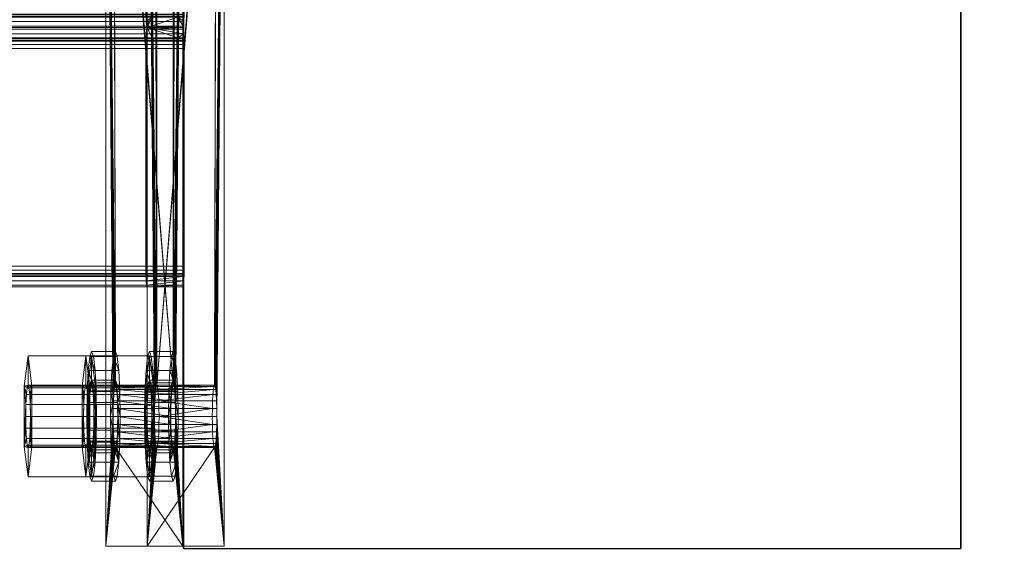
# Model space of a CAD drawing. Extents: x -0.3 to 41.3, y 0 to 17.8.
# Tile 11 of 256: x 0.766 to 0.956, y 1.97 to 2.071. Entities that reach past the tile are written whole.
import ezdxf

# ---------------------------------------------------------------- set-up
doc = ezdxf.new("R2010")
doc.units = 0
doc.header["$MEASUREMENT"] = 0
for name, color, linetype, lineweight in [('ANILHAS', 135, 'Continuous', 0), ('PLACAS_DE_BASE', 144, 'Continuous', 0), ('PORCAS', 157, 'Continuous', 0), ('VIGA_METALICA', 106, 'Continuous', 0)]:
    doc.layers.add(name, color=color, linetype=linetype, lineweight=lineweight)
for name, color, linetype in [('S40', 7, 'Continuous'), ('V119', 7, 'Continuous'), ('V222', 7, 'Continuous'), ('V308', 7, 'Continuous')]:
    doc.layers.add(name, color=color, linetype=linetype)

msp = doc.modelspace()

# ---------------------------------------------------------------- linework, layer by layer
at = {"layer": 'S40', "color": 253, "true_color": 0xca95bd}
for points, invisible_edges in [([(0.54775, 1.49431, 195.60001), (1.34775, 1.49431, 195.60001), (1.34775, 2.29431, 195.60001)], 12), ([(0.54775, 1.49431, 195.10001), (1.34775, 1.49431, 195.10001), (1.34775, 2.29431, 195.10001)], 12), ([(0.54775, 1.49431, 195.60001), (1.34775, 2.29431, 195.60001), (0.54775, 2.29431, 195.60001)], 9), ([(0.54775, 1.49431, 195.10001), (1.34775, 2.29431, 195.10001), (0.54775, 2.29431, 195.10001)], 9)]:
    msp.add_3dface(points, dxfattribs=dict(at, invisible_edges=invisible_edges))
at = {"layer": 'V119', "color": 252, "true_color": 0x838383}
for points, invisible_edges in [([(0.94775, 5.91931, 196.60001), (0.79775, 5.91931, 196.60001), (0.79775, 1.96931, 196.60001)], 12), ([(0.94775, 5.91931, 196.00001), (0.79775, 5.91931, 196.00001), (0.79775, 1.96931, 196.00001)], 12), ([(0.94775, 5.91931, 196.60001), (0.79775, 1.96931, 196.60001), (0.94775, 1.96931, 196.60001)], 9), ([(0.94775, 5.91931, 196.00001), (0.79775, 1.96931, 196.00001), (0.94775, 1.96931, 196.00001)], 9)]:
    msp.add_3dface(points, dxfattribs=dict(at, invisible_edges=invisible_edges))
for points in [[(0.79775, 5.91931, 196.60001), (0.79775, 1.96931, 196.60001), (0.79775, 1.96931, 196.00001), (0.79775, 5.91931, 196.00001)], [(0.94775, 1.96931, 196.60001), (0.94775, 5.91931, 196.60001), (0.94775, 5.91931, 196.00001), (0.94775, 1.96931, 196.00001)]]:
    msp.add_3dface(points, dxfattribs=at)
at = {"layer": 'V222', "color": 252, "true_color": 0x838383}
for points, invisible_edges in [([(0.94775, 5.91931, 199.55), (0.79775, 5.91931, 199.55), (0.79775, 1.96931, 199.55)], 12), ([(0.94775, 5.91931, 198.95), (0.79775, 5.91931, 198.95), (0.79775, 1.96931, 198.95)], 12), ([(0.94775, 5.91931, 199.55), (0.79775, 1.96931, 199.55), (0.94775, 1.96931, 199.55)], 9), ([(0.94775, 5.91931, 198.95), (0.79775, 1.96931, 198.95), (0.94775, 1.96931, 198.95)], 9)]:
    msp.add_3dface(points, dxfattribs=dict(at, invisible_edges=invisible_edges))
for points in [[(0.79775, 5.91931, 199.55), (0.79775, 1.96931, 199.55), (0.79775, 1.96931, 198.95), (0.79775, 5.91931, 198.95)], [(0.94775, 1.96931, 199.55), (0.94775, 5.91931, 199.55), (0.94775, 5.91931, 198.95), (0.94775, 1.96931, 198.95)]]:
    msp.add_3dface(points, dxfattribs=at)
at = {"layer": 'V308', "color": 252, "true_color": 0x838383}
for points, invisible_edges in [([(0.94775, 5.84431, 200.60001), (0.79775, 5.84431, 200.60001), (0.79775, 1.96931, 200.60001)], 12), ([(0.94775, 5.84431, 200.30001), (0.79775, 5.84431, 200.30001), (0.79775, 1.96931, 200.30001)], 12), ([(0.94775, 5.84431, 200.60001), (0.79775, 1.96931, 200.60001), (0.94775, 1.96931, 200.60001)], 9), ([(0.94775, 5.84431, 200.30001), (0.79775, 1.96931, 200.30001), (0.94775, 1.96931, 200.30001)], 9)]:
    msp.add_3dface(points, dxfattribs=dict(at, invisible_edges=invisible_edges))
for points in [[(0.79775, 5.84431, 200.60001), (0.79775, 1.96931, 200.60001), (0.79775, 1.96931, 200.30001), (0.79775, 5.84431, 200.30001)], [(0.94775, 1.96931, 200.60001), (0.94775, 5.84431, 200.60001), (0.94775, 5.84431, 200.30001), (0.94775, 1.96931, 200.30001)]]:
    msp.add_3dface(points, dxfattribs=at)

# ---------------------------------------------------------------- meshes
at = {"layer": 'ANILHAS'}
mesh = msp.add_polyface(dxfattribs=at)
corners = [(0.77908, 1.99481, 199.5841), (0.77915, 1.99003, 199.58315), (0.77915, 1.99959, 199.58315), (0.77935, 1.98597, 199.58045), (0.77935, 2.00365, 199.58045), (0.77949, 1.99481, 199.57862), (0.77953, 1.99213, 199.57809), (0.77953, 1.99749, 199.57809), (0.77964, 1.98986, 199.57657), (0.77964, 1.99976, 199.57657), (0.77966, 1.98326, 199.5764), (0.77966, 2.00636, 199.5764), (0.77981, 1.98834, 199.57431), (0.77981, 2.00128, 199.57431), (0.78001, 1.98231, 199.57164), (0.78001, 1.98781, 199.57164), (0.78001, 2.00181, 199.57164), (0.78001, 2.00731, 199.57164), (0.78021, 1.98834, 199.56896), (0.78021, 2.00128, 199.56896), (0.78037, 1.98326, 199.56687), (0.78037, 2.00636, 199.56687), (0.78038, 1.98986, 199.5667), (0.78038, 1.99976, 199.5667), (0.78049, 1.99213, 199.56518), (0.78049, 1.99749, 199.56518), (0.78053, 1.99481, 199.56466), (0.78067, 1.98597, 199.56282), (0.78067, 2.00365, 199.56282), (0.78087, 1.99003, 199.56012), (0.78087, 1.99959, 199.56012), (0.78094, 1.99481, 199.55917), (0.78367, 1.99481, 199.58444), (0.78374, 1.99003, 199.5835), (0.78374, 1.99959, 199.5835), (0.78394, 1.98597, 199.58079), (0.78394, 2.00365, 199.58079), (0.78408, 1.99481, 199.57896), (0.78412, 1.99213, 199.57843), (0.78412, 1.99749, 199.57843), (0.78423, 1.98986, 199.57691), (0.78423, 1.99976, 199.57691), (0.78424, 1.98326, 199.57674), (0.78424, 2.00636, 199.57674), (0.7844, 1.98834, 199.57465), (0.7844, 2.00128, 199.57465), (0.7846, 1.98231, 199.57198), (0.7846, 1.98781, 199.57198), (0.7846, 2.00181, 199.57198), (0.7846, 2.00731, 199.57198), (0.7848, 1.98834, 199.56931), (0.7848, 2.00128, 199.56931), (0.78495, 1.98326, 199.56721), (0.78495, 2.00636, 199.56721), (0.78497, 1.98986, 199.56704), (0.78497, 1.99976, 199.56704), (0.78508, 1.99213, 199.56553), (0.78508, 1.99749, 199.56553), (0.78512, 1.99481, 199.565), (0.78526, 1.98597, 199.56316), (0.78526, 2.00365, 199.56316), (0.78546, 1.99003, 199.56046), (0.78546, 1.99959, 199.56046), (0.78553, 1.99481, 199.55951)]
mesh.append_faces([[corners[k] for k in face] for face in [(46, 42, 10, 14), (42, 35, 3, 10), (35, 33, 1, 3), (33, 32, 0, 1), (32, 34, 2, 0), (34, 36, 4, 2), (36, 43, 11, 4), (43, 49, 17, 11), (49, 53, 21, 17), (53, 60, 28, 21), (60, 62, 30, 28), (62, 63, 31, 30), (63, 61, 29, 31), (61, 59, 27, 29), (59, 52, 20, 27), (52, 46, 14, 20), (47, 50, 18, 15), (50, 54, 22, 18), (54, 56, 24, 22), (56, 58, 26, 24), (58, 57, 25, 26), (57, 55, 23, 25), (55, 51, 19, 23), (51, 48, 16, 19), (48, 45, 13, 16), (45, 41, 9, 13), (41, 39, 7, 9), (39, 37, 5, 7), (37, 38, 6, 5), (38, 40, 8, 6), (40, 44, 12, 8), (44, 47, 15, 12)]])
mesh.append_faces([[corners[k] for k in face] for face in [(43, 53, 49), (52, 42, 46), (21, 11, 17), (10, 20, 14)]], dxfattribs={"vtx0": -1})
mesh.append_faces([[corners[k] for k in face] for face in [(34, 48, 36), (48, 34, 45), (45, 34, 41), (41, 34, 39), (39, 32, 37), (37, 32, 38), (38, 33, 40), (40, 35, 44), (44, 35, 47), (53, 43, 60), (60, 36, 62), (62, 57, 63), (63, 58, 61), (61, 54, 59), (59, 42, 52), (11, 28, 4), (16, 30, 19), (19, 30, 23), (23, 30, 25), (25, 31, 26), (26, 29, 24), (24, 29, 22), (22, 27, 18), (18, 27, 15), (3, 27, 10), (2, 7, 0), (0, 6, 1), (1, 8, 3)]], dxfattribs={"vtx0": -1, "vtx1": -1})
mesh.append_faces([[corners[k] for k in face] for face in [(62, 36, 48), (59, 47, 35), (4, 30, 16), (15, 27, 3)]], dxfattribs={"vtx0": -1, "vtx1": -1, "vtx2": -1})
mesh.append_faces([[corners[k] for k in face] for face in [(39, 34, 32), (38, 32, 33), (40, 33, 35), (60, 43, 36), (62, 48, 51), (62, 51, 55), (62, 55, 57), (63, 57, 58), (61, 58, 56), (61, 56, 54), (59, 54, 50), (59, 50, 47), (59, 35, 42), (11, 21, 28), (4, 28, 30), (25, 30, 31), (26, 31, 29), (22, 29, 27), (10, 27, 20), (16, 2, 4), (2, 16, 13), (2, 13, 9), (2, 9, 7), (0, 7, 5), (0, 5, 6), (1, 6, 8), (3, 8, 12), (3, 12, 15)]], dxfattribs={"vtx0": -1, "vtx2": -1})
mesh = msp.add_polyface(dxfattribs=at)
corners = [(0.79024, 1.99481, 199.43452), (0.79031, 1.99003, 199.43357), (0.79031, 1.99959, 199.43357), (0.79052, 1.98597, 199.43087), (0.79052, 2.00365, 199.43087), (0.79065, 1.99481, 199.42903), (0.79069, 1.99213, 199.4285), (0.79069, 1.99749, 199.4285), (0.79081, 1.98986, 199.42699), (0.79081, 1.99976, 199.42699), (0.79082, 1.98326, 199.42682), (0.79082, 2.00636, 199.42682), (0.79097, 1.98834, 199.42472), (0.79097, 2.00128, 199.42472), (0.79117, 1.98231, 199.42205), (0.79117, 1.98781, 199.42205), (0.79117, 2.00181, 199.42205), (0.79117, 2.00731, 199.42205), (0.79137, 1.98834, 199.41938), (0.79137, 2.00128, 199.41938), (0.79153, 1.98326, 199.41728), (0.79153, 2.00636, 199.41728), (0.79154, 1.98986, 199.41712), (0.79154, 1.99976, 199.41712), (0.79166, 1.99213, 199.4156), (0.79166, 1.99749, 199.4156), (0.79169, 1.99481, 199.41507), (0.79183, 1.98597, 199.41324), (0.79183, 2.00365, 199.41324), (0.79203, 1.99003, 199.41053), (0.79203, 1.99959, 199.41053), (0.7921, 1.99481, 199.40959), (0.79483, 1.99481, 199.43486), (0.7949, 1.99003, 199.43391), (0.7949, 1.99959, 199.43391), (0.7951, 1.98597, 199.43121), (0.7951, 2.00365, 199.43121), (0.79524, 1.99481, 199.42937), (0.79528, 1.99213, 199.42885), (0.79528, 1.99749, 199.42885), (0.79539, 1.98986, 199.42733), (0.79539, 1.99976, 199.42733), (0.79541, 1.98326, 199.42716), (0.79541, 2.00636, 199.42716), (0.79556, 1.98834, 199.42507), (0.79556, 2.00128, 199.42507), (0.79576, 1.98231, 199.42239), (0.79576, 1.98781, 199.42239), (0.79576, 2.00181, 199.42239), (0.79576, 2.00731, 199.42239), (0.79596, 1.98834, 199.41972), (0.79596, 2.00128, 199.41972), (0.79612, 1.98326, 199.41763), (0.79612, 2.00636, 199.41763), (0.79613, 1.98986, 199.41746), (0.79613, 1.99976, 199.41746), (0.79624, 1.99213, 199.41594), (0.79624, 1.99749, 199.41594), (0.79628, 1.99481, 199.41541), (0.79642, 1.98597, 199.41358), (0.79642, 2.00365, 199.41358), (0.79662, 1.99003, 199.41088), (0.79662, 1.99959, 199.41088), (0.79669, 1.99481, 199.40993)]
mesh.append_faces([[corners[k] for k in face] for face in [(46, 42, 10, 14), (42, 35, 3, 10), (35, 33, 1, 3), (33, 32, 0, 1), (32, 34, 2, 0), (34, 36, 4, 2), (36, 43, 11, 4), (43, 49, 17, 11), (49, 53, 21, 17), (53, 60, 28, 21), (60, 62, 30, 28), (62, 63, 31, 30), (63, 61, 29, 31), (61, 59, 27, 29), (59, 52, 20, 27), (52, 46, 14, 20), (47, 50, 18, 15), (50, 54, 22, 18), (54, 56, 24, 22), (56, 58, 26, 24), (58, 57, 25, 26), (57, 55, 23, 25), (55, 51, 19, 23), (51, 48, 16, 19), (48, 45, 13, 16), (45, 41, 9, 13), (41, 39, 7, 9), (39, 37, 5, 7), (37, 38, 6, 5), (38, 40, 8, 6), (40, 44, 12, 8), (44, 47, 15, 12)]])
mesh.append_faces([[corners[k] for k in face] for face in [(43, 53, 49), (52, 42, 46), (21, 11, 17), (10, 20, 14)]], dxfattribs={"vtx0": -1})
mesh.append_faces([[corners[k] for k in face] for face in [(34, 48, 36), (48, 34, 45), (45, 34, 41), (41, 34, 39), (39, 32, 37), (37, 32, 38), (38, 33, 40), (40, 35, 44), (44, 35, 47), (53, 43, 60), (60, 36, 62), (62, 57, 63), (63, 58, 61), (61, 54, 59), (59, 42, 52), (11, 28, 4), (16, 30, 19), (19, 30, 23), (23, 30, 25), (25, 31, 26), (26, 29, 24), (24, 29, 22), (22, 27, 18), (18, 27, 15), (3, 27, 10), (2, 7, 0), (0, 6, 1), (1, 8, 3)]], dxfattribs={"vtx0": -1, "vtx1": -1})
mesh.append_faces([[corners[k] for k in face] for face in [(62, 36, 48), (59, 47, 35), (4, 30, 16), (15, 27, 3)]], dxfattribs={"vtx0": -1, "vtx1": -1, "vtx2": -1})
mesh.append_faces([[corners[k] for k in face] for face in [(39, 34, 32), (38, 32, 33), (40, 33, 35), (60, 43, 36), (62, 48, 51), (62, 51, 55), (62, 55, 57), (63, 57, 58), (61, 58, 56), (61, 56, 54), (59, 54, 50), (59, 50, 47), (59, 35, 42), (11, 21, 28), (4, 28, 30), (25, 30, 31), (26, 31, 29), (22, 29, 27), (10, 27, 20), (16, 2, 4), (2, 16, 13), (2, 13, 9), (2, 9, 7), (0, 7, 5), (0, 5, 6), (1, 6, 8), (3, 8, 12), (3, 12, 15)]], dxfattribs={"vtx0": -1, "vtx2": -1})
at = {"layer": 'PLACAS_DE_BASE'}
mesh = msp.add_polyface(dxfattribs=at)
corners = [(0.80419, 1.99481, 199.41701), (0.8056, 1.96981, 199.39806), (0.8056, 2.16981, 199.39806), (0.80417, 1.99636, 199.41721), (0.80413, 1.99781, 199.41781), (0.80406, 1.99905, 199.41876), (0.80396, 2.00001, 199.42), (0.80386, 2.00061, 199.42145), (0.80374, 2.00081, 199.42299), (0.80406, 2.14057, 199.41876), (0.79258, 2.00081, 199.57258), (0.79072, 1.96981, 199.59751), (0.79213, 1.99481, 199.57856), (0.79072, 2.16981, 199.59751), (0.79215, 1.99636, 199.57836), (0.79219, 1.99781, 199.57776), (0.79226, 1.99905, 199.57681), (0.79236, 2.00001, 199.57557), (0.79246, 2.00061, 199.57413), (0.79269, 2.00061, 199.57103), (0.80363, 2.00061, 199.42454), (0.78415, 1.99481, 199.57797), (0.78274, 1.96981, 199.59691), (0.78274, 2.16981, 199.59691), (0.78417, 1.99636, 199.57776), (0.78421, 1.99781, 199.57716), (0.78428, 1.99905, 199.57621), (0.78438, 2.00001, 199.57497), (0.78449, 2.00061, 199.57353), (0.7846, 2.00081, 199.57198), (0.78428, 2.14057, 199.57621), (0.79576, 2.00081, 199.4224), (0.79762, 1.96981, 199.39747), (0.79621, 1.99481, 199.41642), (0.79762, 2.16981, 199.39747), (0.79619, 1.99636, 199.41662), (0.79615, 1.99781, 199.41722), (0.79608, 1.99905, 199.41817), (0.79599, 2.00001, 199.41941), (0.79588, 2.00061, 199.42085), (0.79565, 2.00061, 199.42395), (0.78472, 2.00061, 199.57043)]
mesh.append_faces([[corners[k] for k in face] for face in [(2, 1, 32, 34), (7, 8, 31, 39), (8, 20, 40, 31), (19, 10, 29, 41), (10, 18, 28, 29)]])
mesh.append_faces([[corners[k] for k in face] for face in [(0, 2, 3), (3, 2, 4), (4, 2, 5), (5, 2, 6), (6, 2, 7), (7, 2, 8), (11, 12, 13), (19, 8, 10), (21, 23, 24), (24, 23, 25), (25, 23, 26), (26, 23, 27), (27, 23, 28), (28, 23, 29), (32, 33, 34), (40, 29, 31)]], dxfattribs={"vtx0": -1, "vtx1": -1})
mesh.append_faces([[corners[k] for k in face] for face in [(8, 9, 10), (29, 30, 31)]], dxfattribs={"vtx0": -1, "vtx1": -1, "vtx2": -1})
mesh.append_faces([[corners[k] for k in face] for face in [(0, 1, 2), (13, 12, 14), (13, 14, 15), (13, 15, 16), (13, 16, 17), (13, 17, 18), (13, 18, 10), (19, 20, 8), (21, 22, 23), (34, 33, 35), (34, 35, 36), (34, 36, 37), (34, 37, 38), (34, 38, 39), (34, 39, 31), (40, 41, 29)]], dxfattribs={"vtx0": -1, "vtx2": -1})
mesh = msp.add_polyface(dxfattribs=at)
corners = [(0.80374, 2.00081, 199.42299), (0.8056, 2.16981, 199.39806), (0.80413, 2.14181, 199.41781), (0.80406, 2.14057, 199.41876), (0.79258, 2.00081, 199.57258), (0.80396, 2.13961, 199.42), (0.80386, 2.13901, 199.42145), (0.80374, 2.13881, 199.42299), (0.79072, 2.16981, 199.59751), (0.79219, 2.14181, 199.57776), (0.79226, 2.14057, 199.57681), (0.79236, 2.13961, 199.57557), (0.79246, 2.13901, 199.57413), (0.79258, 2.13881, 199.57258), (0.80363, 2.13901, 199.42454), (0.79269, 2.13901, 199.57103), (0.7928, 2.13961, 199.56959), (0.80352, 2.13961, 199.42599), (0.7846, 2.00081, 199.57198), (0.78274, 2.16981, 199.59691), (0.78421, 2.14181, 199.57716), (0.78428, 2.14057, 199.57621), (0.79576, 2.00081, 199.4224), (0.78438, 2.13961, 199.57497), (0.78449, 2.13901, 199.57353), (0.7846, 2.13881, 199.57198), (0.79762, 2.16981, 199.39747), (0.79615, 2.14181, 199.41722), (0.79608, 2.14057, 199.41817), (0.79599, 2.13961, 199.41941), (0.79588, 2.13901, 199.42085), (0.79576, 2.13881, 199.4224), (0.78472, 2.13901, 199.57043), (0.79565, 2.13901, 199.42395), (0.78482, 2.13961, 199.56899), (0.79554, 2.13961, 199.42539), (0.79072, 1.96981, 199.59751), (0.78274, 1.96981, 199.59691)]
mesh.append_faces([[corners[k] for k in face] for face in [(36, 8, 19, 37), (7, 6, 30, 31), (6, 5, 29, 30), (17, 14, 33, 35), (14, 7, 31, 33), (13, 15, 32, 25), (15, 16, 34, 32), (11, 12, 24, 23), (12, 13, 25, 24)]])
mesh.append_faces([[corners[k] for k in face] for face in [(9, 4, 10), (10, 4, 11), (11, 4, 12), (12, 4, 13), (14, 13, 7), (13, 14, 15), (15, 14, 16), (27, 22, 28), (28, 22, 29), (29, 22, 30), (30, 22, 31), (32, 31, 25), (31, 32, 33), (33, 34, 35)]], dxfattribs={"vtx0": -1, "vtx1": -1})
mesh.append_faces([[corners[k] for k in face] for face in [(0, 1, 2), (8, 4, 9), (13, 4, 7), (18, 19, 20), (26, 22, 27), (31, 22, 25)]], dxfattribs={"vtx0": -1, "vtx1": -1, "vtx2": -1})
mesh.append_faces([[corners[k] for k in face] for face in [(0, 2, 3), (4, 3, 5), (4, 5, 6), (4, 6, 7), (16, 14, 17), (18, 20, 21), (22, 21, 23), (22, 23, 24), (22, 24, 25), (33, 32, 34)]], dxfattribs={"vtx0": -1, "vtx2": -1})
mesh = msp.add_polyface(dxfattribs=at)
corners = [(0.79302, 1.99481, 199.56659), (0.80331, 1.99636, 199.42877), (0.79301, 1.99636, 199.5668), (0.79297, 1.99781, 199.5674), (0.80335, 1.99781, 199.42818), (0.80343, 1.99905, 199.42723), (0.79289, 1.99905, 199.56835), (0.80352, 2.00001, 199.42599), (0.7928, 2.00001, 199.56959), (0.80363, 2.00061, 199.42454), (0.79269, 2.00061, 199.57103), (0.79532, 1.99481, 199.42838), (0.78505, 1.99481, 199.566), (0.78503, 1.99636, 199.5662), (0.79533, 1.99636, 199.42818), (0.78499, 1.99781, 199.5668), (0.79538, 1.99781, 199.42758), (0.78492, 1.99905, 199.56775), (0.79545, 1.99905, 199.42663), (0.78482, 2.00001, 199.56899), (0.79554, 2.00001, 199.42539), (0.78472, 2.00061, 199.57043), (0.79565, 2.00061, 199.42395), (0.80419, 1.99481, 199.41701), (0.80417, 1.99636, 199.41721), (0.79619, 1.99636, 199.41662), (0.79621, 1.99481, 199.41642), (0.80413, 1.99781, 199.41781), (0.79615, 1.99781, 199.41722), (0.80406, 1.99905, 199.41876), (0.79608, 1.99905, 199.41817), (0.80396, 2.00001, 199.42), (0.79599, 2.00001, 199.41941), (0.80386, 2.00061, 199.42145), (0.79588, 2.00061, 199.42085), (0.80329, 1.99481, 199.42898), (0.79246, 2.00061, 199.57413), (0.79236, 2.00001, 199.57557), (0.78438, 2.00001, 199.57497), (0.78449, 2.00061, 199.57353), (0.79226, 1.99905, 199.57681), (0.78428, 1.99905, 199.57621), (0.79219, 1.99781, 199.57776), (0.78421, 1.99781, 199.57716), (0.79215, 1.99636, 199.57836), (0.78417, 1.99636, 199.57776), (0.79213, 1.99481, 199.57856), (0.78415, 1.99481, 199.57797)]
mesh.append_faces([[corners[k] for k in face] for face in [(23, 24, 25, 26), (24, 27, 28, 25), (27, 29, 30, 28), (29, 31, 32, 30), (31, 33, 34, 32), (9, 7, 20, 22), (7, 5, 18, 20), (5, 4, 16, 18), (4, 1, 14, 16), (1, 35, 11, 14), (0, 2, 13, 12), (2, 3, 15, 13), (3, 6, 17, 15), (6, 8, 19, 17), (8, 10, 21, 19), (36, 37, 38, 39), (37, 40, 41, 38), (40, 42, 43, 41), (42, 44, 45, 43), (44, 46, 47, 45)]])
mesh.append_faces([[corners[k] for k in face] for face in [(0, 1, 2), (2, 1, 3), (3, 5, 6), (6, 7, 8), (8, 9, 10), (11, 13, 14), (14, 15, 16), (16, 17, 18), (18, 19, 20), (20, 21, 22)]], dxfattribs={"vtx0": -1, "vtx1": -1})
mesh.append_faces([[corners[k] for k in face] for face in [(3, 1, 4), (3, 4, 5), (6, 5, 7), (8, 7, 9), (11, 12, 13), (14, 13, 15), (16, 15, 17), (18, 17, 19), (20, 19, 21)]], dxfattribs={"vtx0": -1, "vtx2": -1})
mesh = msp.add_polyface(dxfattribs=at)
corners = [(0.7928, 1.98961, 199.56959), (0.80363, 1.98901, 199.42454), (0.80352, 1.98961, 199.42599), (0.80343, 1.99057, 199.42723), (0.79289, 1.99057, 199.56835), (0.80335, 1.99181, 199.42818), (0.79297, 1.99181, 199.5674), (0.80331, 1.99326, 199.42877), (0.79301, 1.99326, 199.5668), (0.79302, 1.99481, 199.56659), (0.80329, 1.99481, 199.42898), (0.80331, 1.99636, 199.42877), (0.79565, 1.98901, 199.42395), (0.78482, 1.98961, 199.56899), (0.79554, 1.98961, 199.42539), (0.78492, 1.99057, 199.56775), (0.79545, 1.99057, 199.42663), (0.78499, 1.99181, 199.5668), (0.79538, 1.99181, 199.42758), (0.78503, 1.99326, 199.5662), (0.79533, 1.99326, 199.42818), (0.78505, 1.99481, 199.566), (0.79532, 1.99481, 199.42838), (0.80386, 1.98901, 199.42145), (0.80396, 1.98961, 199.42), (0.79599, 1.98961, 199.41941), (0.79588, 1.98901, 199.42085), (0.80406, 1.99057, 199.41876), (0.79608, 1.99057, 199.41817), (0.80413, 1.99181, 199.41781), (0.79615, 1.99181, 199.41722), (0.80417, 1.99326, 199.41721), (0.79619, 1.99326, 199.41662), (0.80419, 1.99481, 199.41701), (0.79621, 1.99481, 199.41642), (0.79269, 1.98901, 199.57103), (0.78472, 1.98901, 199.57043), (0.79213, 1.99481, 199.57856), (0.79215, 1.99326, 199.57836), (0.78417, 1.99326, 199.57776), (0.78415, 1.99481, 199.57797), (0.79219, 1.99181, 199.57776), (0.78421, 1.99181, 199.57716), (0.79226, 1.99057, 199.57681), (0.78428, 1.99057, 199.57621), (0.79236, 1.98961, 199.57557), (0.78438, 1.98961, 199.57497), (0.79246, 1.98901, 199.57413), (0.78449, 1.98901, 199.57353)]
mesh.append_faces([[corners[k] for k in face] for face in [(23, 24, 25, 26), (24, 27, 28, 25), (27, 29, 30, 28), (29, 31, 32, 30), (31, 33, 34, 32), (10, 7, 20, 22), (7, 5, 18, 20), (5, 3, 16, 18), (3, 2, 14, 16), (2, 1, 12, 14), (35, 0, 13, 36), (0, 4, 15, 13), (4, 6, 17, 15), (6, 8, 19, 17), (8, 9, 21, 19), (37, 38, 39, 40), (38, 41, 42, 39), (41, 43, 44, 42), (43, 45, 46, 44), (45, 47, 48, 46)]])
mesh.append_faces([[corners[k] for k in face] for face in [(0, 3, 4), (4, 5, 6), (6, 7, 8), (8, 7, 9), (12, 13, 14), (14, 15, 16), (16, 17, 18), (18, 19, 20), (20, 21, 22)]], dxfattribs={"vtx0": -1, "vtx1": -1})
mesh.append_faces([[corners[k] for k in face] for face in [(0, 1, 2), (0, 2, 3), (4, 3, 5), (6, 5, 7), (9, 7, 10), (9, 10, 11), (14, 13, 15), (16, 15, 17), (18, 17, 19), (20, 19, 21)]], dxfattribs={"vtx0": -1, "vtx2": -1})
mesh = msp.add_polyface(dxfattribs=at)
corners = [(0.8056, 1.96981, 199.39806), (0.80374, 1.98881, 199.42299), (0.79072, 1.96981, 199.59751), (0.80386, 1.98901, 199.42145), (0.80396, 1.98961, 199.42), (0.80406, 1.99057, 199.41876), (0.80413, 1.99181, 199.41781), (0.80417, 1.99326, 199.41721), (0.80419, 1.99481, 199.41701), (0.79213, 1.99481, 199.57856), (0.79215, 1.99326, 199.57836), (0.79219, 1.99181, 199.57776), (0.79226, 1.99057, 199.57681), (0.79236, 1.98961, 199.57557), (0.79246, 1.98901, 199.57413), (0.79258, 1.98881, 199.57258), (0.80363, 1.98901, 199.42454), (0.79269, 1.98901, 199.57103), (0.7928, 1.98961, 199.56959), (0.78274, 1.96981, 199.59691), (0.7846, 1.98881, 199.57198), (0.79762, 1.96981, 199.39747), (0.78449, 1.98901, 199.57353), (0.78438, 1.98961, 199.57497), (0.78428, 1.99057, 199.57621), (0.78421, 1.99181, 199.57716), (0.78417, 1.99326, 199.57776), (0.78415, 1.99481, 199.57797), (0.79621, 1.99481, 199.41642), (0.79619, 1.99326, 199.41662), (0.79615, 1.99181, 199.41722), (0.79608, 1.99057, 199.41817), (0.79599, 1.98961, 199.41941), (0.79588, 1.98901, 199.42085), (0.79576, 1.98881, 199.4224), (0.78472, 1.98901, 199.57043), (0.79565, 1.98901, 199.42395), (0.78482, 1.98961, 199.56899)]
mesh.append_faces([[corners[k] for k in face] for face in [(0, 2, 19, 21), (1, 3, 33, 34), (16, 1, 34, 36), (15, 17, 35, 20), (14, 15, 20, 22)]])
mesh.append_faces([[corners[k] for k in face] for face in [(0, 1, 2), (1, 0, 3), (3, 0, 4), (4, 0, 5), (5, 0, 6), (6, 0, 7), (7, 0, 8), (9, 2, 10), (10, 2, 11), (11, 2, 12), (12, 2, 13), (13, 2, 14), (14, 2, 15), (16, 15, 1), (15, 16, 17), (17, 16, 18), (19, 20, 21), (20, 19, 22), (22, 19, 23), (23, 19, 24), (24, 19, 25), (25, 19, 26), (26, 19, 27), (28, 21, 29), (29, 21, 30), (30, 21, 31), (31, 21, 32), (32, 21, 33), (33, 21, 34), (35, 34, 20), (34, 35, 36)]], dxfattribs={"vtx0": -1, "vtx1": -1})
mesh.append_faces([[corners[k] for k in face] for face in [(15, 2, 1), (34, 21, 20)]], dxfattribs={"vtx0": -1, "vtx1": -1, "vtx2": -1})
mesh.append_faces([[corners[k] for k in face] for face in [(36, 35, 37)]], dxfattribs={"vtx0": -1, "vtx2": -1})
at = {"layer": 'PORCAS'}
mesh = msp.add_polyface(dxfattribs=at)
corners = [(0.76699, 1.98897, 199.5808), (0.76699, 2.00065, 199.5808), (0.7673, 1.99481, 199.5767), (0.76733, 1.99251, 199.57624), (0.76733, 1.99711, 199.57624), (0.76743, 1.99057, 199.57495), (0.76743, 1.99905, 199.57495), (0.76757, 1.98927, 199.57301), (0.76757, 2.00035, 199.57301), (0.76775, 1.98313, 199.57072), (0.76775, 1.98881, 199.57072), (0.76775, 2.00081, 199.57072), (0.76775, 2.00648, 199.57072), (0.76792, 1.98927, 199.56843), (0.76792, 2.00035, 199.56843), (0.76806, 1.99057, 199.56649), (0.76806, 1.99905, 199.56649), (0.76816, 1.99251, 199.5652), (0.76816, 1.99711, 199.5652), (0.76819, 1.99481, 199.56474), (0.7685, 1.98897, 199.56064), (0.7685, 2.00065, 199.56064), (0.77926, 1.98897, 199.58172), (0.77926, 2.00065, 199.58172), (0.77956, 1.99481, 199.57762), (0.7796, 1.99251, 199.57716), (0.7796, 1.99711, 199.57716), (0.7797, 1.99057, 199.57586), (0.7797, 1.99905, 199.57586), (0.77984, 1.98927, 199.57393), (0.77984, 2.00035, 199.57393), (0.78001, 1.98313, 199.57164), (0.78001, 1.98881, 199.57164), (0.78001, 2.00081, 199.57164), (0.78001, 2.00648, 199.57164), (0.78018, 1.98927, 199.56934), (0.78018, 2.00035, 199.56934), (0.78033, 1.99057, 199.56741), (0.78033, 1.99905, 199.56741), (0.78042, 1.99251, 199.56611), (0.78042, 1.99711, 199.56611), (0.78046, 1.99481, 199.56565), (0.78076, 1.98897, 199.56155), (0.78076, 2.00065, 199.56155)]
mesh.append_faces([[corners[k] for k in face] for face in [(31, 22, 0, 9), (22, 23, 1, 0), (23, 34, 12, 1), (34, 43, 21, 12), (43, 42, 20, 21), (42, 31, 9, 20), (32, 35, 13, 10), (35, 37, 15, 13), (37, 39, 17, 15), (39, 41, 19, 17), (41, 40, 18, 19), (40, 38, 16, 18), (38, 36, 14, 16), (36, 33, 11, 14), (33, 30, 8, 11), (30, 28, 6, 8), (28, 26, 4, 6), (26, 24, 2, 4), (24, 25, 3, 2), (25, 27, 5, 3), (27, 29, 7, 5), (29, 32, 10, 7)]])
mesh.append_faces([[corners[k] for k in face] for face in [(23, 33, 34), (33, 23, 30), (30, 23, 28), (28, 23, 26), (26, 22, 24), (24, 22, 25), (25, 22, 27), (27, 22, 29), (29, 22, 32), (43, 40, 42), (42, 32, 31), (21, 11, 12), (11, 21, 14), (14, 21, 16), (16, 21, 18), (18, 20, 19), (19, 20, 17), (17, 20, 15), (15, 20, 13), (13, 20, 10), (1, 4, 0), (0, 10, 9)]], dxfattribs={"vtx0": -1, "vtx1": -1})
mesh.append_faces([[corners[k] for k in face] for face in [(26, 23, 22), (32, 22, 31), (33, 43, 34), (43, 33, 36), (43, 36, 38), (43, 38, 40), (42, 40, 41), (42, 41, 39), (42, 39, 37), (42, 37, 35), (42, 35, 32), (18, 21, 20), (10, 20, 9), (11, 1, 12), (1, 11, 8), (1, 8, 6), (1, 6, 4), (0, 4, 2), (0, 2, 3), (0, 3, 5), (0, 5, 7), (0, 7, 10)]], dxfattribs={"vtx0": -1, "vtx2": -1})
mesh = msp.add_polyface(dxfattribs=at)
corners = [(0.77816, 1.98897, 199.43122), (0.77816, 2.00065, 199.43122), (0.77846, 1.99481, 199.42712), (0.7785, 1.99251, 199.42666), (0.7785, 1.99711, 199.42666), (0.77859, 1.99057, 199.42536), (0.77859, 1.99905, 199.42536), (0.77874, 1.98927, 199.42343), (0.77874, 2.00035, 199.42343), (0.77891, 1.98313, 199.42114), (0.77891, 1.98881, 199.42114), (0.77891, 2.00081, 199.42114), (0.77891, 2.00648, 199.42114), (0.77908, 1.98927, 199.41884), (0.77908, 2.00035, 199.41884), (0.77922, 1.99057, 199.41691), (0.77922, 1.99905, 199.41691), (0.77932, 1.99251, 199.41561), (0.77932, 1.99711, 199.41561), (0.77935, 1.99481, 199.41515), (0.77966, 1.98897, 199.41105), (0.77966, 2.00065, 199.41105), (0.79042, 1.98897, 199.43213), (0.79042, 2.00065, 199.43213), (0.79073, 1.99481, 199.42803), (0.79076, 1.99251, 199.42758), (0.79076, 1.99711, 199.42758), (0.79086, 1.99057, 199.42628), (0.79086, 1.99905, 199.42628), (0.791, 1.98927, 199.42435), (0.791, 2.00035, 199.42435), (0.79117, 1.98313, 199.42205), (0.79117, 1.98881, 199.42205), (0.79117, 2.00081, 199.42205), (0.79117, 2.00648, 199.42205), (0.79135, 1.98927, 199.41976), (0.79135, 2.00035, 199.41976), (0.79149, 1.99057, 199.41782), (0.79149, 1.99905, 199.41782), (0.79159, 1.99251, 199.41653), (0.79159, 1.99711, 199.41653), (0.79162, 1.99481, 199.41607), (0.79193, 1.98897, 199.41197), (0.79193, 2.00065, 199.41197)]
mesh.append_faces([[corners[k] for k in face] for face in [(31, 22, 0, 9), (22, 23, 1, 0), (23, 34, 12, 1), (34, 43, 21, 12), (43, 42, 20, 21), (42, 31, 9, 20), (32, 35, 13, 10), (35, 37, 15, 13), (37, 39, 17, 15), (39, 41, 19, 17), (41, 40, 18, 19), (40, 38, 16, 18), (38, 36, 14, 16), (36, 33, 11, 14), (33, 30, 8, 11), (30, 28, 6, 8), (28, 26, 4, 6), (26, 24, 2, 4), (24, 25, 3, 2), (25, 27, 5, 3), (27, 29, 7, 5), (29, 32, 10, 7)]])
mesh.append_faces([[corners[k] for k in face] for face in [(23, 33, 34), (33, 23, 30), (30, 23, 28), (28, 23, 26), (26, 22, 24), (24, 22, 25), (25, 22, 27), (27, 22, 29), (29, 22, 32), (43, 40, 42), (42, 32, 31), (21, 11, 12), (11, 21, 14), (14, 21, 16), (16, 21, 18), (18, 20, 19), (19, 20, 17), (17, 20, 15), (15, 20, 13), (13, 20, 10), (1, 4, 0), (0, 10, 9)]], dxfattribs={"vtx0": -1, "vtx1": -1})
mesh.append_faces([[corners[k] for k in face] for face in [(26, 23, 22), (32, 22, 31), (33, 43, 34), (43, 33, 36), (43, 36, 38), (43, 38, 40), (42, 40, 41), (42, 41, 39), (42, 39, 37), (42, 37, 35), (42, 35, 32), (18, 21, 20), (10, 20, 9), (11, 1, 12), (1, 11, 8), (1, 8, 6), (1, 6, 4), (0, 4, 2), (0, 2, 3), (0, 3, 5), (0, 5, 7), (0, 7, 10)]], dxfattribs={"vtx0": -1, "vtx2": -1})
at = {"layer": 'VIGA_METALICA'}
mesh = msp.add_polyface(dxfattribs=at)
corners = [(0.12045, 2.02381, 199.49735), (0.12045, 2.06581, 199.49735), (0.12045, 2.07381, 199.49735), (0.12045, 2.11581, 199.49735), (0.12047, 2.02228, 199.49705), (0.12047, 2.06734, 199.49705), (0.12047, 2.07228, 199.49705), (0.12047, 2.11734, 199.49705), (0.12054, 2.02098, 199.49618), (0.12054, 2.06864, 199.49618), (0.12054, 2.07098, 199.49618), (0.12054, 2.11864, 199.49618), (0.1206, 2.02381, 199.49536), (0.1206, 2.06581, 199.49536), (0.1206, 2.07381, 199.49536), (0.1206, 2.11581, 199.49536), (0.12061, 2.02304, 199.4952), (0.12061, 2.06658, 199.4952), (0.12061, 2.07304, 199.4952), (0.12061, 2.11658, 199.4952), (0.12063, 2.02011, 199.49489), (0.12063, 2.06951, 199.49489), (0.12063, 2.07011, 199.49489), (0.12063, 2.11951, 199.49489), (0.12064, 2.0224, 199.49477), (0.12064, 2.06722, 199.49477), (0.12064, 2.0724, 199.49477), (0.12064, 2.11722, 199.49477), (0.12069, 2.02196, 199.49412), (0.12069, 2.06766, 199.49412), (0.12069, 2.07196, 199.49412), (0.12069, 2.11766, 199.49412), (0.12075, 2.01981, 199.49336), (0.12075, 2.02181, 199.49336), (0.12075, 2.06781, 199.49336), (0.12075, 2.06981, 199.49336), (0.12075, 2.07181, 199.49336), (0.12075, 2.11781, 199.49336), (0.12075, 2.11981, 199.49336), (0.12172, 2.06781, 199.4804), (0.12172, 2.06981, 199.4804), (0.12172, 2.07181, 199.4804), (0.12663, 2.06781, 199.41458), (0.12663, 2.06981, 199.41458), (0.12663, 2.07181, 199.41458), (0.12759, 2.01981, 199.40162), (0.12759, 2.02181, 199.40162), (0.12759, 2.06781, 199.40162), (0.12759, 2.06981, 199.40162), (0.12759, 2.07181, 199.40162), (0.12759, 2.11781, 199.40162), (0.12759, 2.11981, 199.40162), (0.12765, 2.02196, 199.40085), (0.12765, 2.06766, 199.40085), (0.12765, 2.07196, 199.40085), (0.12765, 2.11766, 199.40085), (0.1277, 2.0224, 199.40021), (0.1277, 2.06722, 199.40021), (0.1277, 2.0724, 199.40021), (0.1277, 2.11722, 199.40021), (0.12771, 2.02011, 199.40009), (0.12771, 2.06951, 199.40009), (0.12771, 2.07011, 199.40009), (0.12771, 2.11951, 199.40009), (0.12773, 2.02304, 199.39977), (0.12773, 2.06658, 199.39977), (0.12773, 2.07304, 199.39977), (0.12773, 2.11658, 199.39977), (0.12774, 2.02381, 199.39962), (0.12774, 2.06581, 199.39962), (0.12774, 2.07381, 199.39962), (0.12774, 2.11581, 199.39962), (0.1278, 2.02098, 199.3988), (0.1278, 2.06864, 199.3988), (0.1278, 2.07098, 199.3988), (0.1278, 2.11864, 199.3988), (0.12787, 2.02228, 199.39793), (0.12787, 2.06734, 199.39793), (0.12787, 2.07228, 199.39793), (0.12787, 2.11734, 199.39793), (0.12789, 2.02381, 199.39763), (0.12789, 2.06581, 199.39763), (0.12789, 2.07381, 199.39763), (0.12789, 2.11581, 199.39763), (0.79045, 2.02381, 199.54735), (0.79045, 2.06581, 199.54735), (0.79045, 2.07381, 199.54735), (0.79045, 2.11581, 199.54735), (0.79047, 2.02228, 199.54705), (0.79047, 2.06734, 199.54705), (0.79047, 2.07228, 199.54705), (0.79047, 2.11734, 199.54705), (0.79054, 2.02098, 199.54618), (0.79054, 2.06864, 199.54618), (0.79054, 2.07098, 199.54618), (0.79054, 2.11864, 199.54618), (0.7906, 2.02381, 199.54536), (0.7906, 2.06581, 199.54536), (0.7906, 2.07381, 199.54536), (0.7906, 2.11581, 199.54536), (0.79061, 2.02304, 199.5452), (0.79061, 2.06658, 199.5452), (0.79061, 2.07304, 199.5452), (0.79061, 2.11658, 199.5452), (0.79063, 2.02011, 199.54489), (0.79063, 2.06951, 199.54489), (0.79063, 2.07011, 199.54489), (0.79063, 2.11951, 199.54489), (0.79064, 2.0224, 199.54477), (0.79064, 2.06722, 199.54477), (0.79064, 2.0724, 199.54477), (0.79064, 2.11722, 199.54477), (0.79069, 2.02196, 199.54412), (0.79069, 2.06766, 199.54412), (0.79069, 2.07196, 199.54412), (0.79069, 2.11766, 199.54412), (0.79075, 2.01981, 199.54336), (0.79075, 2.02181, 199.54336), (0.79075, 2.06781, 199.54336), (0.79075, 2.06981, 199.54336), (0.79075, 2.07181, 199.54336), (0.79075, 2.11781, 199.54336), (0.79075, 2.11981, 199.54336), (0.79172, 2.06781, 199.5304), (0.79172, 2.06981, 199.5304), (0.79172, 2.07181, 199.5304), (0.79663, 2.06781, 199.46458), (0.79663, 2.06981, 199.46458), (0.79663, 2.07181, 199.46458), (0.79759, 2.01981, 199.45162), (0.79759, 2.02181, 199.45162), (0.79759, 2.06781, 199.45162), (0.79759, 2.06981, 199.45162), (0.79759, 2.07181, 199.45162), (0.79759, 2.11781, 199.45162), (0.79759, 2.11981, 199.45162), (0.79765, 2.02196, 199.45085), (0.79765, 2.06766, 199.45085), (0.79765, 2.07196, 199.45085), (0.79765, 2.11766, 199.45085), (0.7977, 2.0224, 199.45021), (0.7977, 2.06722, 199.45021), (0.7977, 2.0724, 199.45021), (0.7977, 2.11722, 199.45021), (0.79771, 2.02011, 199.45009), (0.79771, 2.06951, 199.45009), (0.79771, 2.07011, 199.45009), (0.79771, 2.11951, 199.45009), (0.79773, 2.02304, 199.44977), (0.79773, 2.06658, 199.44977), (0.79773, 2.07304, 199.44977), (0.79773, 2.11658, 199.44977), (0.79774, 2.02381, 199.44962), (0.79774, 2.06581, 199.44962), (0.79774, 2.07381, 199.44962), (0.79774, 2.11581, 199.44962), (0.7978, 2.02098, 199.4488), (0.7978, 2.06864, 199.4488), (0.7978, 2.07098, 199.4488), (0.7978, 2.11864, 199.4488), (0.79787, 2.02228, 199.44793), (0.79787, 2.06734, 199.44793), (0.79787, 2.07228, 199.44793), (0.79787, 2.11734, 199.44793), (0.79789, 2.02381, 199.44763), (0.79789, 2.06581, 199.44763), (0.79789, 2.07381, 199.44763), (0.79789, 2.11581, 199.44763)]
mesh.append_faces([[corners[k] for k in face] for face in [(68, 64, 148, 152), (64, 56, 140, 148), (56, 52, 136, 140), (52, 46, 130, 136), (46, 33, 117, 130), (33, 28, 112, 117), (28, 24, 108, 112), (24, 16, 100, 108), (16, 12, 96, 100), (12, 13, 97, 96), (13, 17, 101, 97), (17, 25, 109, 101), (25, 29, 113, 109), (29, 34, 118, 113), (34, 39, 123, 118), (39, 40, 124, 123), (40, 35, 119, 124), (35, 21, 105, 119), (21, 9, 93, 105), (9, 5, 89, 93), (5, 1, 85, 89), (1, 0, 84, 85), (0, 4, 88, 84), (4, 8, 92, 88), (8, 20, 104, 92), (20, 32, 116, 104), (32, 45, 129, 116), (45, 60, 144, 129), (60, 72, 156, 144), (72, 76, 160, 156), (76, 80, 164, 160), (80, 81, 165, 164), (81, 77, 161, 165), (77, 73, 157, 161), (73, 61, 145, 157), (61, 48, 132, 145), (48, 43, 127, 132), (43, 42, 126, 127), (42, 47, 131, 126), (47, 53, 137, 131), (53, 57, 141, 137), (57, 65, 149, 141), (65, 69, 153, 149), (69, 68, 152, 153), (70, 66, 150, 154), (66, 58, 142, 150), (58, 54, 138, 142), (54, 49, 133, 138), (49, 44, 128, 133), (44, 43, 127, 128), (43, 48, 132, 127), (48, 62, 146, 132), (62, 74, 158, 146), (74, 78, 162, 158), (78, 82, 166, 162), (82, 83, 167, 166), (83, 79, 163, 167), (79, 75, 159, 163), (75, 63, 147, 159), (63, 51, 135, 147), (51, 38, 122, 135), (38, 23, 107, 122), (23, 11, 95, 107), (11, 7, 91, 95), (7, 3, 87, 91), (3, 2, 86, 87), (2, 6, 90, 86), (6, 10, 94, 90), (10, 22, 106, 94), (22, 35, 119, 106), (35, 40, 124, 119), (40, 41, 125, 124), (41, 36, 120, 125), (36, 30, 114, 120), (30, 26, 110, 114), (26, 18, 102, 110), (18, 14, 98, 102), (14, 15, 99, 98), (15, 19, 103, 99), (19, 27, 111, 103), (27, 31, 115, 111), (31, 37, 121, 115), (37, 50, 134, 121), (50, 55, 139, 134), (55, 59, 143, 139), (59, 67, 151, 143), (67, 71, 155, 151), (71, 70, 154, 155)]])
mesh.append_faces([[corners[k] for k in face] for face in [(20, 45, 32), (48, 47, 42), (63, 38, 51), (144, 116, 129), (119, 118, 123), (107, 135, 122)]], dxfattribs={"vtx0": -1})
mesh.append_faces([[corners[k] for k in face] for face in [(45, 20, 60), (60, 8, 72), (33, 4, 28), (28, 4, 24), (24, 0, 16), (16, 0, 12), (12, 1, 13), (13, 5, 17), (17, 5, 25), (25, 5, 29), (29, 9, 34), (34, 9, 39), (39, 9, 48), (73, 48, 61), (61, 48, 48), (6, 36, 10), (36, 6, 30), (30, 6, 26), (26, 2, 18), (18, 2, 14), (14, 3, 15), (15, 7, 19), (19, 7, 27), (27, 7, 31), (31, 11, 37), (37, 11, 50), (44, 48, 48), (48, 44, 62), (62, 44, 74), (74, 49, 78), (78, 58, 82), (82, 71, 83), (83, 67, 79), (79, 55, 75), (75, 23, 63), (22, 48, 48), (48, 22, 41), (41, 10, 36), (72, 46, 76), (46, 72, 33), (76, 56, 80), (80, 69, 81), (81, 65, 77), (77, 53, 73), (116, 144, 104), (104, 156, 92), (130, 160, 136), (136, 160, 140), (140, 164, 148), (148, 164, 152), (152, 165, 153), (153, 161, 149), (149, 161, 141), (141, 161, 137), (137, 157, 131), (131, 157, 126), (126, 157, 119), (93, 119, 105), (105, 119, 119), (162, 133, 158), (133, 162, 138), (138, 162, 142), (142, 166, 150), (150, 166, 154), (154, 167, 155), (155, 163, 151), (151, 163, 143), (143, 163, 139), (139, 159, 134), (134, 159, 121), (125, 119, 119), (119, 125, 106), (106, 125, 94), (94, 120, 90), (90, 110, 86), (86, 99, 87), (87, 103, 91), (91, 115, 95), (95, 147, 107), (146, 119, 119), (119, 146, 128), (128, 158, 133), (92, 117, 88), (117, 92, 130), (88, 108, 84), (84, 97, 85), (85, 101, 89), (89, 113, 93)]], dxfattribs={"vtx0": -1, "vtx1": -1})
mesh.append_faces([[corners[k] for k in face] for face in [(72, 8, 33), (47, 48, 73), (75, 50, 11), (92, 156, 130), (118, 119, 93), (95, 121, 159)]], dxfattribs={"vtx0": -1, "vtx1": -1, "vtx2": -1})
mesh.append_faces([[corners[k] for k in face] for face in [(60, 20, 8), (33, 8, 4), (24, 4, 0), (12, 0, 1), (13, 1, 5), (29, 5, 9), (48, 9, 21), (48, 21, 48), (26, 6, 2), (14, 2, 3), (15, 3, 7), (31, 7, 11), (74, 44, 49), (78, 49, 54), (78, 54, 58), (82, 58, 66), (82, 66, 70), (82, 70, 71), (83, 71, 67), (79, 67, 59), (79, 59, 55), (75, 55, 50), (75, 11, 23), (63, 23, 38), (41, 22, 10), (76, 46, 52), (76, 52, 56), (80, 56, 64), (80, 64, 68), (80, 68, 69), (81, 69, 65), (77, 65, 57), (77, 57, 53), (73, 53, 47), (104, 144, 156), (130, 156, 160), (140, 160, 164), (152, 164, 165), (153, 165, 161), (137, 161, 157), (119, 157, 145), (119, 145, 119), (142, 162, 166), (154, 166, 167), (155, 167, 163), (139, 163, 159), (94, 125, 120), (90, 120, 114), (90, 114, 110), (86, 110, 102), (86, 102, 98), (86, 98, 99), (87, 99, 103), (91, 103, 111), (91, 111, 115), (95, 115, 121), (95, 159, 147), (107, 147, 135), (128, 146, 158), (88, 117, 112), (88, 112, 108), (84, 108, 100), (84, 100, 96), (84, 96, 97), (85, 97, 101), (89, 101, 109), (89, 109, 113), (93, 113, 118)]], dxfattribs={"vtx0": -1, "vtx2": -1})

doc.saveas('drawing.dxf')
